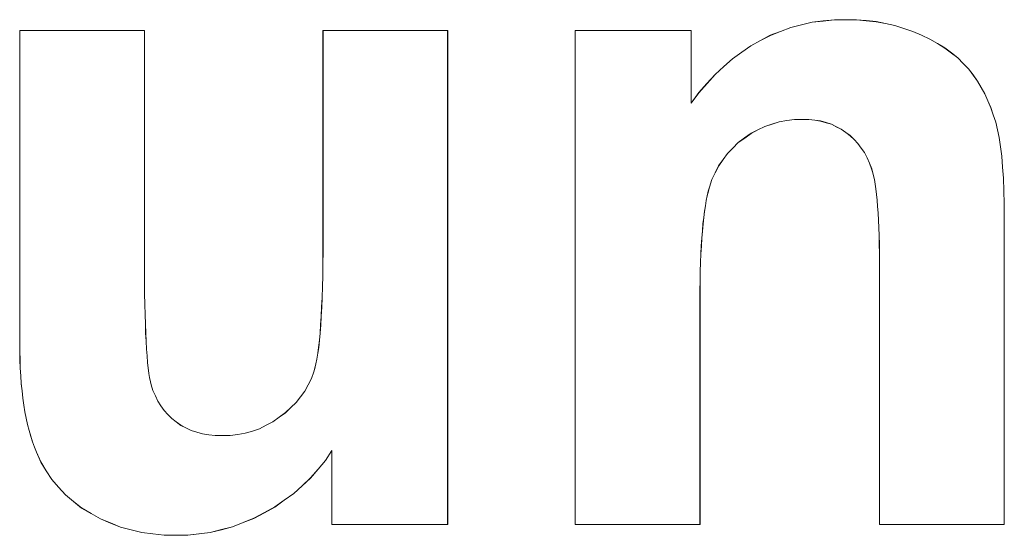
# Model space of a CAD drawing. Extents: x 229 to 926, y 37 to 878.
# Tile 99 of 194: x 323.13 to 326.74, y 824.52 to 826.41. Entities that reach past the tile are written whole.
import ezdxf

# ---------------------------------------------------------------- set-up
doc = ezdxf.new("R2010")
doc.units = 0
doc.layers.get('0').update_dxf_attribs({"lineweight": 13})
doc.layers.add('Beschriftung', color=7, linetype='Continuous', lineweight=25)
doc.layers.add('Beschriftung-A03ENJ5NI0', color=7, linetype='Continuous', lineweight=25)

# ---------------------------------------------------------------- blocks, each defined once
blk = doc.blocks.new('Referenz-A03ENJ5LI0', base_point=(255.7277, 65.704))
at = {"layer": 'Beschriftung', "color": 0, "lineweight": -2}
for p, q in [((325.9567, 826.3849), (325.9959, 826.3945)), ((325.9959, 826.3945), (326.0351, 826.4041)), ((326.0351, 826.4041), (326.0761, 826.4089)), ((326.0761, 826.4089), (326.1171, 826.4136)), ((326.1171, 826.4136), (326.1601, 826.4136)), ((326.1601, 826.4136), (326.1978, 826.4136)), ((326.1978, 826.4136), (326.234, 826.41)), ((326.234, 826.41), (326.2701, 826.4065)), ((326.2701, 826.4065), (326.3046, 826.3994)), ((326.3046, 826.3994), (326.3392, 826.3922)), ((326.3392, 826.3922), (326.3721, 826.3815)), ((323.1287, 825.2275), (323.1287, 826.3736)), ((323.1287, 826.3736), (323.586, 826.3736)), ((323.586, 826.3736), (323.586, 825.5418)), ((324.2412, 825.6101), (324.2412, 826.3736)), ((324.2412, 826.3736), (324.6985, 826.3736)), ((324.6985, 826.3736), (324.6985, 824.5615)), ((325.1667, 824.5615), (325.1667, 826.3736)), ((325.1667, 826.3736), (325.5914, 826.3736)), ((325.5914, 826.3736), (325.5914, 826.1075)), ((325.8465, 826.3371), (325.882, 826.3562)), ((325.882, 826.3562), (325.9194, 826.3706)), ((325.9194, 826.3706), (325.9567, 826.3849)), ((326.3721, 826.3815), (326.4049, 826.3708)), ((326.4049, 826.3708), (326.4363, 826.3565)), ((326.4363, 826.3565), (326.4676, 826.3422)), ((325.7772, 826.294), (325.8109, 826.318)), ((325.8109, 826.318), (325.8465, 826.3371)), ((326.4676, 826.3422), (326.495, 826.3259)), ((326.495, 826.3259), (326.5224, 826.3097)), ((325.7435, 826.2702), (325.7772, 826.294)), ((326.5224, 826.3097), (326.5462, 826.2915)), ((326.5462, 826.2915), (326.5698, 826.2732)), ((325.7116, 826.2414), (325.7435, 826.2702)), ((326.5698, 826.2732), (326.5897, 826.253)), ((326.5897, 826.253), (326.6095, 826.2328)), ((325.6496, 826.1793), (325.6798, 826.2127)), ((325.6798, 826.2127), (325.7116, 826.2414)), ((326.6095, 826.2328), (326.6256, 826.2107)), ((326.6256, 826.2107), (326.6416, 826.1885)), ((325.6196, 826.1458), (325.6496, 826.1793)), ((326.6416, 826.1885), (326.6552, 826.1648)), ((325.5914, 826.1075), (325.6196, 826.1458)), ((326.6552, 826.1648), (326.6688, 826.1412)), ((326.6688, 826.1412), (326.68, 826.1161)), ((326.68, 826.1161), (326.6912, 826.0909)), ((326.6912, 826.0909), (326.6999, 826.0642)), ((326.6999, 826.0642), (326.7086, 826.0376)), ((325.8881, 826.0307), (325.8615, 826.0222)), ((325.9147, 826.0392), (325.8881, 826.0307)), ((325.9427, 826.0435), (325.9147, 826.0392)), ((325.9708, 826.0478), (325.9427, 826.0435)), ((326.0004, 826.0478), (325.9708, 826.0478)), ((326.0236, 826.0478), (326.0004, 826.0478)), ((326.0451, 826.0448), (326.0236, 826.0478)), ((326.0664, 826.0418), (326.0451, 826.0448)), ((326.0863, 826.0359), (326.0664, 826.0418)), ((326.106, 826.0299), (326.0863, 826.0359)), ((326.1241, 826.0209), (326.106, 826.0299)), ((326.7086, 826.0376), (326.7149, 826.0095)), ((325.8115, 825.9966), (325.7879, 825.9795)), ((325.8365, 826.0094), (325.8115, 825.9966)), ((325.8615, 826.0222), (325.8365, 826.0094)), ((326.1422, 826.0119), (326.1241, 826.0209)), ((326.1587, 826), (326.1422, 826.0119)), ((326.1751, 825.9881), (326.1587, 826)), ((326.7149, 826.0095), (326.7212, 825.9813)), ((325.7644, 825.9625), (325.7446, 825.9426)), ((325.7879, 825.9795), (325.7644, 825.9625)), ((326.1892, 825.9737), (326.1751, 825.9881)), ((326.2034, 825.9594), (326.1892, 825.9737)), ((326.2152, 825.9426), (326.2034, 825.9594)), ((326.7212, 825.9813), (326.7259, 825.9471)), ((325.7248, 825.9228), (325.7086, 825.9001)), ((325.7446, 825.9426), (325.7248, 825.9228)), ((326.2271, 825.9259), (326.2152, 825.9426)), ((326.2367, 825.9067), (326.2271, 825.9259)), ((326.7259, 825.9471), (326.7306, 825.9128)), ((325.7086, 825.9001), (325.6925, 825.8776)), ((326.2463, 825.8876), (326.2367, 825.9067)), ((326.2536, 825.866), (326.2463, 825.8876)), ((326.7306, 825.9128), (326.7338, 825.8726)), ((325.6801, 825.8521), (325.6677, 825.8267)), ((325.6925, 825.8776), (325.6801, 825.8521)), ((326.2572, 825.8552), (326.2536, 825.866)), ((326.2605, 825.8412), (326.2572, 825.8552)), ((326.7338, 825.8726), (326.737, 825.8322)), ((325.6677, 825.8267), (325.659, 825.7986)), ((326.2636, 825.8272), (326.2605, 825.8412)), ((326.2664, 825.81), (326.2636, 825.8272)), ((326.2691, 825.7927), (326.2664, 825.81)), ((326.737, 825.8322), (326.7385, 825.7859)), ((325.6546, 825.7846), (325.6508, 825.7675)), ((325.659, 825.7986), (325.6546, 825.7846)), ((326.2714, 825.7722), (326.2691, 825.7927)), ((326.7385, 825.7859), (326.7401, 825.7395)), ((325.647, 825.7505), (325.6437, 825.7304)), ((325.6508, 825.7675), (325.647, 825.7505)), ((326.2736, 825.7518), (326.2714, 825.7722)), ((326.2755, 825.728), (326.2736, 825.7518)), ((326.7401, 825.7395), (326.7401, 825.687)), ((325.6404, 825.7103), (325.6377, 825.6873)), ((325.6437, 825.7304), (325.6404, 825.7103)), ((326.2773, 825.7042), (326.2755, 825.728)), ((326.2786, 825.6774), (326.2773, 825.7042)), ((325.6377, 825.6873), (325.635, 825.6642)), ((326.2801, 825.6504), (326.2786, 825.6774)), ((326.7401, 825.687), (326.7401, 824.5615)), ((325.6328, 825.6382), (325.6305, 825.6121)), ((325.635, 825.6642), (325.6328, 825.6382)), ((326.281, 825.6201), (326.2801, 825.6504)), ((324.2412, 825.5615), (324.2412, 825.6101)), ((325.6305, 825.6121), (325.6289, 825.5832)), ((326.2818, 825.59), (326.281, 825.6201)), ((324.2406, 825.5174), (324.2412, 825.5615)), ((325.6289, 825.5832), (325.6273, 825.5542)), ((326.2824, 825.5565), (326.2818, 825.59)), ((323.586, 825.5418), (323.586, 825.4941)), ((325.6262, 825.5222), (325.6251, 825.4902)), ((325.6273, 825.5542), (325.6262, 825.5222)), ((326.2828, 825.5231), (326.2824, 825.5565)), ((326.2828, 825.4863), (326.2828, 825.5231)), ((323.586, 825.4941), (323.5865, 825.451)), ((324.2401, 825.4734), (324.2406, 825.5174)), ((325.6251, 825.4902), (325.6246, 825.4552)), ((326.2828, 824.5615), (326.2828, 825.4863)), ((323.5865, 825.451), (323.5868, 825.4079)), ((324.239, 825.4337), (324.2401, 825.4734)), ((325.6246, 825.4552), (325.624, 825.4203)), ((324.2379, 825.3942), (324.239, 825.4337)), ((325.624, 825.4203), (325.624, 825.3823)), ((323.5868, 825.4079), (323.5877, 825.3694)), ((324.2363, 825.3592), (324.2379, 825.3942)), ((325.624, 825.3823), (325.624, 824.5615)), ((323.5877, 825.3694), (323.5885, 825.331)), ((324.2348, 825.3241), (324.2363, 825.3592)), ((323.5885, 825.331), (323.5896, 825.297)), ((324.2327, 825.2937), (324.2348, 825.3241)), ((323.5896, 825.297), (323.5907, 825.2632)), ((324.2306, 825.2631), (324.2327, 825.2937)), ((323.5907, 825.2632), (323.5924, 825.234)), ((323.5924, 825.234), (323.594, 825.2047)), ((324.2252, 825.2111), (324.2279, 825.2371)), ((324.2279, 825.2371), (324.2306, 825.2631)), ((323.1287, 825.1955), (323.1287, 825.2275)), ((323.594, 825.2047), (323.5959, 825.1801)), ((324.2221, 825.1896), (324.2252, 825.2111)), ((323.1297, 825.1653), (323.1287, 825.1955)), ((323.1307, 825.135), (323.1297, 825.1653)), ((323.5959, 825.1801), (323.5979, 825.1555)), ((324.2151, 825.1511), (324.2189, 825.1681)), ((324.2189, 825.1681), (324.2221, 825.1896)), ((323.1327, 825.1065), (323.1307, 825.135)), ((323.5979, 825.1555), (323.6002, 825.1355)), ((323.6002, 825.1355), (323.6026, 825.1155)), ((324.2071, 825.1217), (324.2114, 825.1342)), ((324.2114, 825.1342), (324.2151, 825.1511)), ((323.1346, 825.078), (323.1327, 825.1065)), ((323.6026, 825.1155), (323.6053, 825.1001)), ((323.6053, 825.1001), (323.6081, 825.0847)), ((324.1864, 825.0739), (324.1986, 825.0968)), ((324.1986, 825.0968), (324.2071, 825.1217)), ((323.1374, 825.0513), (323.1346, 825.078)), ((323.1403, 825.0244), (323.1374, 825.0513)), ((323.6081, 825.0847), (323.6112, 825.0739)), ((323.6112, 825.0739), (323.6175, 825.0525)), ((323.6175, 825.0525), (323.6264, 825.0332)), ((324.1743, 825.0509), (324.1864, 825.0739)), ((323.1442, 824.9994), (323.1403, 825.0244)), ((323.6264, 825.0332), (323.6352, 825.0139)), ((324.1427, 825.0092), (324.1585, 825.0301)), ((324.1585, 825.0301), (324.1743, 825.0509)), ((323.1481, 824.9744), (323.1442, 824.9994)), ((323.6352, 825.0139), (323.6467, 824.9969)), ((323.6467, 824.9969), (323.6582, 824.9798)), ((323.6582, 824.9798), (323.6722, 824.9649)), ((324.1038, 824.9715), (324.1232, 824.9904)), ((324.1232, 824.9904), (324.1427, 825.0092)), ((323.1529, 824.951), (323.1481, 824.9744)), ((323.1577, 824.9278), (323.1529, 824.951)), ((323.6722, 824.9649), (323.6862, 824.9502)), ((323.6862, 824.9502), (323.7028, 824.9376)), ((324.0576, 824.9378), (324.0806, 824.9547)), ((324.0806, 824.9547), (324.1038, 824.9715)), ((323.1635, 824.9062), (323.1577, 824.9278)), ((323.7028, 824.9376), (323.7194, 824.9251)), ((323.7194, 824.9251), (323.7383, 824.9156)), ((323.7383, 824.9156), (323.7571, 824.9062)), ((323.9821, 824.9041), (324.0083, 824.9126)), ((324.0083, 824.9126), (324.0329, 824.9252)), ((324.0329, 824.9252), (324.0576, 824.9378)), ((323.1692, 824.8846), (323.1635, 824.9062)), ((323.176, 824.8647), (323.1692, 824.8846)), ((323.7571, 824.9062), (323.7782, 824.8999)), ((323.7782, 824.8999), (323.7993, 824.8936)), ((323.7993, 824.8936), (323.8227, 824.8905)), ((323.8227, 824.8905), (323.8459, 824.8874)), ((323.8459, 824.8874), (323.8715, 824.8874)), ((323.8715, 824.8874), (323.9007, 824.8874)), ((323.9007, 824.8874), (323.9284, 824.8915)), ((323.9284, 824.8915), (323.956, 824.8958)), ((323.956, 824.8958), (323.9821, 824.9041)), ((323.1827, 824.8449), (323.176, 824.8647)), ((323.1905, 824.8267), (323.1827, 824.8449)), ((323.2059, 824.7905), (323.1905, 824.8267)), ((324.2738, 824.8326), (324.2503, 824.7964)), ((324.2738, 824.5615), (324.2738, 824.8326)), ((323.226, 824.7583), (323.2059, 824.7905)), ((324.223, 824.7641), (324.1958, 824.7317)), ((324.2503, 824.7964), (324.223, 824.7641)), ((323.2463, 824.7261), (323.226, 824.7583)), ((324.1958, 824.7317), (324.1649, 824.7031)), ((323.2713, 824.698), (323.2463, 824.7261)), ((323.2962, 824.6698), (323.2713, 824.698)), ((324.1649, 824.7031), (324.1339, 824.6746)), ((323.326, 824.6458), (323.2962, 824.6698)), ((324.1339, 824.6746), (324.0992, 824.65)), ((323.3557, 824.6217), (323.326, 824.6458)), ((323.3903, 824.6016), (323.3557, 824.6217)), ((324.0645, 824.6253), (324.0261, 824.6045)), ((324.0992, 824.65), (324.0645, 824.6253)), ((323.4248, 824.5816), (323.3903, 824.6016)), ((323.9878, 824.5838), (323.9483, 824.5682)), ((324.0261, 824.6045), (323.9878, 824.5838)), ((323.4615, 824.5665), (323.4248, 824.5816)), ((323.4983, 824.5515), (323.4615, 824.5665)), ((323.5373, 824.5415), (323.4983, 824.5515)), ((323.9089, 824.5526), (323.8684, 824.5423)), ((323.9483, 824.5682), (323.9089, 824.5526)), ((324.6985, 824.5615), (324.2738, 824.5615)), ((325.624, 824.5615), (325.1667, 824.5615)), ((326.7401, 824.5615), (326.2828, 824.5615)), ((323.5763, 824.5315), (323.5373, 824.5415)), ((323.6175, 824.5265), (323.5763, 824.5315)), ((323.6587, 824.5215), (323.6175, 824.5265)), ((323.7021, 824.5215), (323.6587, 824.5215)), ((323.7448, 824.5215), (323.7021, 824.5215)), ((323.7863, 824.5266), (323.7448, 824.5215)), ((323.8279, 824.5319), (323.7863, 824.5266)), ((323.8684, 824.5423), (323.8279, 824.5319))]:
    blk.add_line(p, q, dxfattribs=at)
blk = doc.blocks.new('Referenz-A03ENJ62I0', base_point=(255.7277, 65.7055))
at = {"layer": 'Beschriftung-A03ENJ5NI0', "color": 0, "lineweight": -2}
for p, q in [((325.9569, 826.3847), (325.9961, 826.3943)), ((325.9961, 826.3943), (326.0352, 826.4039)), ((326.0352, 826.4039), (326.0763, 826.4087)), ((326.0763, 826.4087), (326.1173, 826.4134)), ((326.1173, 826.4134), (326.1602, 826.4134)), ((326.1602, 826.4134), (326.198, 826.4134)), ((326.198, 826.4134), (326.2341, 826.4098)), ((326.2341, 826.4098), (326.2702, 826.4062)), ((326.2702, 826.4062), (326.3048, 826.3992)), ((326.3048, 826.3992), (326.3393, 826.392)), ((326.3393, 826.392), (326.3722, 826.3813)), ((323.1289, 825.2273), (323.1289, 826.3734)), ((323.1289, 826.3734), (323.5862, 826.3734)), ((323.5862, 826.3734), (323.5862, 825.5416)), ((324.2413, 825.6099), (324.2413, 826.3734)), ((324.2413, 826.3734), (324.6986, 826.3734)), ((324.6986, 826.3734), (324.6986, 824.5613)), ((325.1668, 824.5613), (325.1668, 826.3734)), ((325.1668, 826.3734), (325.5915, 826.3734)), ((325.5915, 826.3734), (325.5915, 826.1073)), ((325.8466, 826.3369), (325.8821, 826.356)), ((325.8821, 826.356), (325.9195, 826.3704)), ((325.9195, 826.3704), (325.9569, 826.3847)), ((326.3722, 826.3813), (326.4051, 826.3705)), ((326.4051, 826.3705), (326.4364, 826.3563)), ((326.4364, 826.3563), (326.4677, 826.342)), ((325.7773, 826.2938), (325.8111, 826.3178)), ((325.8111, 826.3178), (325.8466, 826.3369)), ((326.4677, 826.342), (326.4951, 826.3257)), ((326.4951, 826.3257), (326.5226, 826.3094)), ((325.7436, 826.2699), (325.7773, 826.2938)), ((326.5226, 826.3094), (326.5463, 826.2912)), ((326.5463, 826.2912), (326.5699, 826.273)), ((325.7118, 826.2412), (325.7436, 826.2699)), ((326.5699, 826.273), (326.5898, 826.2528)), ((326.5898, 826.2528), (326.6096, 826.2326)), ((325.6498, 826.1791), (325.6799, 826.2125)), ((325.6799, 826.2125), (325.7118, 826.2412)), ((326.6096, 826.2326), (326.6257, 826.2104)), ((326.6257, 826.2104), (326.6418, 826.1883)), ((325.6197, 826.1456), (325.6498, 826.1791)), ((326.6418, 826.1883), (326.6554, 826.1646)), ((325.5915, 826.1073), (325.6197, 826.1456)), ((326.6554, 826.1646), (326.669, 826.141)), ((326.669, 826.141), (326.6801, 826.1158)), ((326.6801, 826.1158), (326.6913, 826.0907)), ((326.6913, 826.0907), (326.7, 826.064)), ((326.7, 826.064), (326.7087, 826.0374)), ((325.8882, 826.0304), (325.8617, 826.022)), ((325.9148, 826.039), (325.8882, 826.0304)), ((325.9428, 826.0433), (325.9148, 826.039)), ((325.9709, 826.0475), (325.9428, 826.0433)), ((326.0006, 826.0475), (325.9709, 826.0475)), ((326.0237, 826.0475), (326.0006, 826.0475)), ((326.0452, 826.0446), (326.0237, 826.0475)), ((326.0666, 826.0416), (326.0452, 826.0446)), ((326.0864, 826.0356), (326.0666, 826.0416)), ((326.1062, 826.0297), (326.0864, 826.0356)), ((326.1242, 826.0207), (326.1062, 826.0297)), ((326.7087, 826.0374), (326.7151, 826.0093)), ((325.8116, 825.9964), (325.7881, 825.9793)), ((325.8366, 826.0091), (325.8116, 825.9964)), ((325.8617, 826.022), (325.8366, 826.0091)), ((326.1424, 826.0117), (326.1242, 826.0207)), ((326.1588, 825.9997), (326.1424, 826.0117)), ((326.1752, 825.9878), (326.1588, 825.9997)), ((326.7151, 826.0093), (326.7213, 825.9811)), ((325.7645, 825.9623), (325.7447, 825.9424)), ((325.7881, 825.9793), (325.7645, 825.9623)), ((326.1894, 825.9734), (326.1752, 825.9878)), ((326.2035, 825.9592), (326.1894, 825.9734)), ((326.2154, 825.9424), (326.2035, 825.9592)), ((326.7213, 825.9811), (326.726, 825.9469)), ((325.7249, 825.9225), (325.7087, 825.8999)), ((325.7447, 825.9424), (325.7249, 825.9225)), ((326.2273, 825.9256), (326.2154, 825.9424)), ((326.2368, 825.9065), (326.2273, 825.9256)), ((326.726, 825.9469), (326.7307, 825.9126)), ((325.7087, 825.8999), (325.6927, 825.8774)), ((326.2464, 825.8874), (326.2368, 825.9065)), ((326.2538, 825.8658), (326.2464, 825.8874)), ((326.7307, 825.9126), (326.734, 825.8724)), ((325.6802, 825.8519), (325.6678, 825.8265)), ((325.6927, 825.8774), (325.6802, 825.8519)), ((326.2574, 825.855), (326.2538, 825.8658)), ((326.2606, 825.841), (326.2574, 825.855)), ((326.734, 825.8724), (326.7371, 825.832)), ((325.6678, 825.8265), (325.6591, 825.7984)), ((326.2638, 825.827), (326.2606, 825.841)), ((326.2665, 825.8097), (326.2638, 825.827)), ((326.2693, 825.7925), (326.2665, 825.8097)), ((326.7371, 825.832), (326.7387, 825.7857)), ((325.6548, 825.7844), (325.6509, 825.7673)), ((325.6591, 825.7984), (325.6548, 825.7844)), ((326.2715, 825.772), (326.2693, 825.7925)), ((326.7387, 825.7857), (326.7403, 825.7393)), ((325.6471, 825.7502), (325.6438, 825.7302)), ((325.6509, 825.7673), (325.6471, 825.7502)), ((326.2738, 825.7516), (326.2715, 825.772)), ((326.2756, 825.7278), (326.2738, 825.7516)), ((326.7403, 825.7393), (326.7403, 825.6868)), ((325.6405, 825.7101), (325.6378, 825.6871)), ((325.6438, 825.7302), (325.6405, 825.7101)), ((326.2774, 825.704), (326.2756, 825.7278)), ((326.2788, 825.6772), (326.2774, 825.704)), ((325.6378, 825.6871), (325.6351, 825.664)), ((326.2802, 825.6501), (326.2788, 825.6772)), ((326.7403, 825.6868), (326.7403, 824.5613)), ((325.6329, 825.638), (325.6306, 825.6119)), ((325.6351, 825.664), (325.6329, 825.638)), ((326.2811, 825.6199), (326.2802, 825.6501)), ((324.2413, 825.5613), (324.2413, 825.6099)), ((325.6306, 825.6119), (325.6291, 825.583)), ((326.282, 825.5898), (326.2811, 825.6199)), ((324.2408, 825.5172), (324.2413, 825.5613)), ((325.6291, 825.583), (325.6275, 825.5539)), ((326.2825, 825.5563), (326.282, 825.5898)), ((323.5862, 825.5416), (323.5862, 825.4939)), ((325.6263, 825.522), (325.6253, 825.49)), ((325.6275, 825.5539), (325.6263, 825.522)), ((326.2829, 825.5229), (326.2825, 825.5563)), ((326.2829, 825.4861), (326.2829, 825.5229)), ((323.5862, 825.4939), (323.5866, 825.4507)), ((324.2402, 825.4731), (324.2408, 825.5172)), ((325.6253, 825.49), (325.6247, 825.455)), ((326.2829, 824.5613), (326.2829, 825.4861)), ((323.5866, 825.4507), (323.5869, 825.4077)), ((324.2392, 825.4335), (324.2402, 825.4731)), ((325.6247, 825.455), (325.6242, 825.42)), ((324.2381, 825.394), (324.2392, 825.4335)), ((325.6242, 825.42), (325.6242, 825.3821)), ((323.5869, 825.4077), (323.5878, 825.3692)), ((324.2365, 825.359), (324.2381, 825.394)), ((325.6242, 825.3821), (325.6242, 824.5613)), ((323.5878, 825.3692), (323.5886, 825.3307)), ((324.2349, 825.3239), (324.2365, 825.359)), ((323.5886, 825.3307), (323.5898, 825.2968)), ((324.2329, 825.2934), (324.2349, 825.3239)), ((323.5898, 825.2968), (323.5909, 825.263)), ((324.2307, 825.2629), (324.2329, 825.2934)), ((323.5909, 825.263), (323.5925, 825.2338)), ((323.5925, 825.2338), (323.5941, 825.2045)), ((324.2254, 825.2109), (324.2281, 825.2369)), ((324.2281, 825.2369), (324.2307, 825.2629)), ((323.1289, 825.1953), (323.1289, 825.2273)), ((323.5941, 825.2045), (323.596, 825.1799)), ((324.2222, 825.1894), (324.2254, 825.2109)), ((323.1299, 825.1651), (323.1289, 825.1953)), ((323.1308, 825.1348), (323.1299, 825.1651)), ((323.596, 825.1799), (323.598, 825.1553)), ((324.2152, 825.1509), (324.219, 825.1678)), ((324.219, 825.1678), (324.2222, 825.1894)), ((323.1328, 825.1063), (323.1308, 825.1348)), ((323.598, 825.1553), (323.6004, 825.1352)), ((323.6004, 825.1352), (323.6027, 825.1153)), ((324.2072, 825.1215), (324.2115, 825.134)), ((324.2115, 825.134), (324.2152, 825.1509)), ((323.1347, 825.0778), (323.1328, 825.1063)), ((323.6027, 825.1153), (323.6054, 825.0999)), ((323.6054, 825.0999), (323.6082, 825.0845)), ((324.1866, 825.0737), (324.1988, 825.0965)), ((324.1988, 825.0965), (324.2072, 825.1215)), ((323.1375, 825.0511), (323.1347, 825.0778)), ((323.6082, 825.0845), (323.6113, 825.0737)), ((323.6113, 825.0737), (323.6176, 825.0522)), ((323.6176, 825.0522), (323.6265, 825.033)), ((324.1744, 825.0507), (324.1866, 825.0737)), ((323.1405, 825.0242), (323.1375, 825.0511)), ((323.1443, 824.9992), (323.1405, 825.0242)), ((323.6265, 825.033), (323.6354, 825.0137)), ((324.1428, 825.009), (324.1586, 825.0298)), ((324.1586, 825.0298), (324.1744, 825.0507)), ((323.1482, 824.9742), (323.1443, 824.9992)), ((323.6354, 825.0137), (323.6468, 824.9966)), ((323.6468, 824.9966), (323.6583, 824.9795)), ((323.6583, 824.9795), (323.6723, 824.9647)), ((324.1039, 824.9712), (324.1233, 824.9902)), ((324.1233, 824.9902), (324.1428, 825.009)), ((323.153, 824.9508), (323.1482, 824.9742)), ((323.1578, 824.9275), (323.153, 824.9508)), ((323.6723, 824.9647), (323.6864, 824.95)), ((323.6864, 824.95), (323.703, 824.9374)), ((324.0577, 824.9376), (324.0808, 824.9545)), ((324.0808, 824.9545), (324.1039, 824.9712)), ((323.1636, 824.9059), (323.1578, 824.9275)), ((323.703, 824.9374), (323.7196, 824.9249)), ((323.7196, 824.9249), (323.7384, 824.9153)), ((323.7384, 824.9153), (323.7572, 824.9059)), ((323.9823, 824.9039), (324.0084, 824.9123)), ((324.0084, 824.9123), (324.033, 824.925)), ((324.033, 824.925), (324.0577, 824.9376)), ((323.1693, 824.8844), (323.1636, 824.9059)), ((323.1761, 824.8645), (323.1693, 824.8844)), ((323.7572, 824.9059), (323.7784, 824.8997)), ((323.7784, 824.8997), (323.7994, 824.8934)), ((323.7994, 824.8934), (323.8228, 824.8903)), ((323.8228, 824.8903), (323.846, 824.8871)), ((323.846, 824.8871), (323.8716, 824.8871)), ((323.8716, 824.8871), (323.9008, 824.8871)), ((323.9008, 824.8871), (323.9285, 824.8913)), ((323.9285, 824.8913), (323.9561, 824.8956)), ((323.9561, 824.8956), (323.9823, 824.9039)), ((323.1828, 824.8447), (323.1761, 824.8645)), ((323.1906, 824.8265), (323.1828, 824.8447)), ((323.206, 824.7903), (323.1906, 824.8265)), ((324.274, 824.8324), (324.2505, 824.7962)), ((324.274, 824.5613), (324.274, 824.8324)), ((323.2262, 824.758), (323.206, 824.7903)), ((324.2232, 824.7638), (324.1959, 824.7314)), ((324.2505, 824.7962), (324.2232, 824.7638)), ((323.2464, 824.7259), (323.2262, 824.758)), ((324.1959, 824.7314), (324.165, 824.7029)), ((323.2714, 824.6977), (323.2464, 824.7259)), ((323.2964, 824.6696), (323.2714, 824.6977)), ((324.165, 824.7029), (324.134, 824.6744)), ((323.3261, 824.6456), (323.2964, 824.6696)), ((324.134, 824.6744), (324.0993, 824.6498)), ((323.3559, 824.6215), (323.3261, 824.6456)), ((323.3904, 824.6014), (323.3559, 824.6215)), ((324.0646, 824.6251), (324.0263, 824.6043)), ((324.0993, 824.6498), (324.0646, 824.6251)), ((323.4249, 824.5814), (323.3904, 824.6014)), ((323.9879, 824.5836), (323.9485, 824.568)), ((324.0263, 824.6043), (323.9879, 824.5836)), ((323.4616, 824.5663), (323.4249, 824.5814)), ((323.4984, 824.5513), (323.4616, 824.5663)), ((323.5374, 824.5413), (323.4984, 824.5513)), ((323.909, 824.5524), (323.8685, 824.542)), ((323.9485, 824.568), (323.909, 824.5524)), ((324.6986, 824.5613), (324.274, 824.5613)), ((325.6242, 824.5613), (325.1668, 824.5613)), ((326.7403, 824.5613), (326.2829, 824.5613)), ((323.5764, 824.5313), (323.5374, 824.5413)), ((323.6176, 824.5262), (323.5764, 824.5313)), ((323.6588, 824.5213), (323.6176, 824.5262)), ((323.7022, 824.5213), (323.6588, 824.5213)), ((323.7449, 824.5213), (323.7022, 824.5213)), ((323.7865, 824.5264), (323.7449, 824.5213)), ((323.828, 824.5317), (323.7865, 824.5264)), ((323.8685, 824.542), (323.828, 824.5317))]:
    blk.add_line(p, q, dxfattribs=at)

msp = doc.modelspace()

# ---------------------------------------------------------------- block references
at = {"color": 251, "lineweight": 13, "ltscale": 0.13, "true_color": 0x606060}
for name, p in [('Referenz-A03ENJ5LI0', (255.7277, 65.704)), ('Referenz-A03ENJ62I0', (255.7277, 65.7055))]:
    msp.add_blockref(name, p, dxfattribs=at)

doc.saveas('drawing.dxf')
